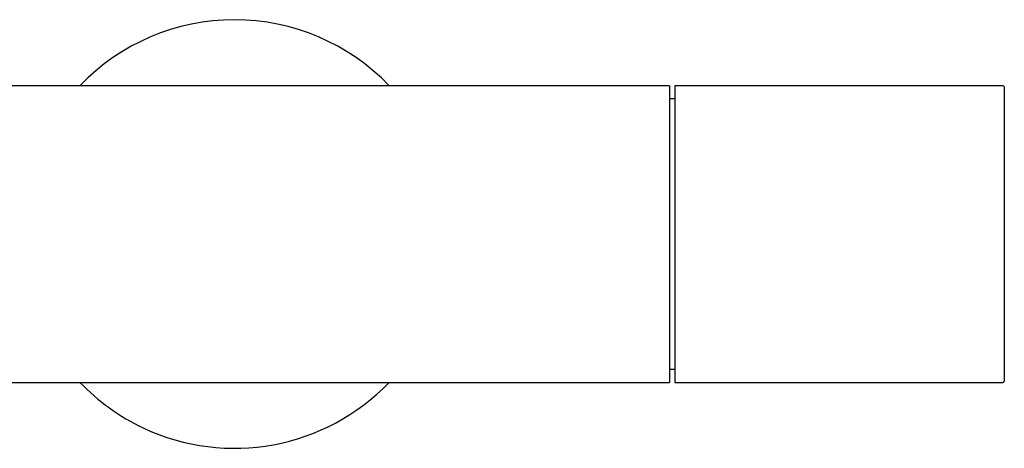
# Model space of a CAD drawing. Header units: millimetres. Extents: x 3631 to 3930, y 1842 to 1907.
# Tile 7 of 7: x 3781 to 3930, y 1842 to 1907. Entities that reach past the tile are written whole.
import ezdxf

# ---------------------------------------------------------------- set-up
doc = ezdxf.new("R2010")
doc.units = ezdxf.units.MM
doc.layers.add('SANINDUSA', color=3, linetype='Continuous')

msp = doc.modelspace()

# ---------------------------------------------------------------- linework, layer by layer
at = {"layer": 'SANINDUSA'}
for p, q in [((3879.41, 1896.98), (3742.41, 1896.98)), ((3879.41, 1896.98), (3879.41, 1851.98)), ((3930.01, 1896.98), (3880.21, 1896.98)), ((3880.21, 1896.98), (3880.21, 1851.98)), ((3930.21, 1896.78), (3930.21, 1874.48)), ((3880.21, 1894.99), (3879.41, 1894.98)), ((3930.21, 1874.48), (3930.21, 1852.18)), ((3879.41, 1853.98), (3880.21, 1853.98)), ((3747.89, 1851.98), (3879.41, 1851.98)), ((3880.21, 1851.98), (3930.01, 1851.98))]:
    msp.add_line(p, q, dxfattribs=at)
for centre, radius, start, end in [((3813.41, 1874.48), 32.5, 43.8131, 136.1869), ((3930.01, 1896.78), 0.2, 0, 90), ((3813.41, 1874.48), 32.5, 223.8131, 244.7349), ((3813.41, 1874.48), 32.5, 244.7349, 316.1869), ((3930.01, 1852.18), 0.2, 270, 0)]:
    msp.add_arc(centre, radius, start, end, dxfattribs=at)

doc.saveas('drawing.dxf')
